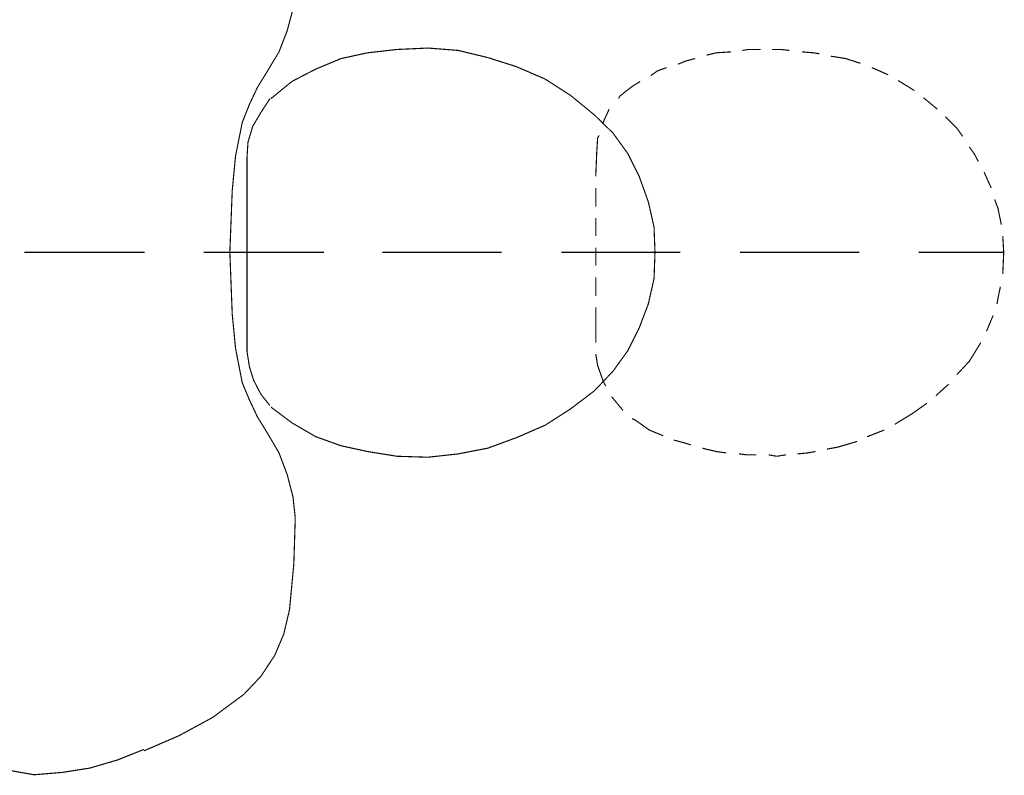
# Model space of a CAD drawing. Header units: centimetres. Extents: x 695802 to 711011, y 25963 to 44188.
# Tile 93 of 195: x 708944 to 708994, y 35995 to 36033. Entities that reach past the tile are written whole.
import ezdxf

# ---------------------------------------------------------------- set-up
doc = ezdxf.new("R2010")
doc.units = ezdxf.units.CM
doc.layers.add('H', color=7, linetype='Continuous')
doc.layers.add('Przekrojowa', color=253, linetype='Continuous', lineweight=25)

# ---------------------------------------------------------------- blocks, each defined once
blk = doc.blocks.new('zw$EDF5')
at = {"layer": 'H', "lineweight": 0, "const_width": 0.0573}
for points in [[(9.285, 262.905), (8.708, 262.785), (8.419, 262.738)], [(11.017, 263.074), (9.934, 263.025)], [(11.835, 263.025), (11.017, 263.074)], [(11.017, 263.074), (11.017, 258.792)], [(11.017, 263.074), (11.017, 258.792)], [(11.017, 263.074), (11.017, 258.792)], [(13.687, 262.616), (13.23, 262.785), (12.412, 262.953)], [(7.626, 262.448), (7.047, 262.208)], [(7.842, 262.544), (7.626, 262.448)], [(15.058, 262.087), (14.673, 262.256), (14.264, 262.448)], [(6.471, 261.919), (5.532, 261.342), (4.859, 260.717)], [(16.333, 261.342), (15.996, 261.583), (15.587, 261.799)], [(17.848, 260.14), (17.271, 260.717), (16.862, 261.006)], [(4.379, 260.307), (3.801, 259.658)], [(18.81, 259.032), (18.234, 259.731)], [(3.416, 259.202), (2.887, 258.456), (2.358, 257.59)], [(19.676, 257.757), (19.17, 258.576)], [(2.069, 257.061), (1.732, 256.195)], [(20.325, 256.435), (19.965, 257.253)], [(11.017, 255.81), (11.017, 249.796)], [(11.017, 255.81), (11.017, 249.796)], [(11.017, 255.81), (11.017, 249.796)], [(20.782, 255.112), (20.542, 255.858)], [(1.492, 255.689), (1.203, 254.703), (1.107, 254.174)], [(20.902, 254.366), (20.782, 255.112)], [(0.986, 253.597), (0.915, 253.212)], [(21.119, 252.923), (21.071, 253.5), (21.024, 253.789)], [(0.915, 253.212), (0.866, 252.683)], [(0.818, 252.105), (0.746, 251.648)], [(21.239, 251.865), (21.191, 252.274)], [(21.239, 251.408), (21.239, 251.865)], [(0.746, 251.648), (0.818, 251.239)], [(0.818, 250.615), (0.818, 250.133)], [(21.191, 249.916), (21.239, 250.205), (21.239, 250.83)], [(0.818, 250.133), (0.866, 249.749)], [(0.915, 249.098), (0.986, 248.594), (1.155, 247.895)], [(21.071, 248.594), (21.119, 249.34)], [(20.951, 248.112), (21.071, 248.594)], [(20.662, 247.079), (20.782, 247.535)], [(1.323, 247.319), (1.444, 246.909)], [(1.444, 246.909), (1.564, 246.453)], [(20.495, 246.669), (20.662, 247.079)], [(11.017, 246.789), (11.017, 240.8)], [(11.017, 246.789), (11.017, 240.8)], [(11.017, 246.789), (11.017, 240.8)], [(1.781, 245.924), (2.069, 245.225), (2.55, 244.553), (2.647, 244.359)], [(19.916, 245.298), (20.158, 245.634), (20.325, 246.091)], [(11.017, 245.514), (9.694, 245.467), (8.419, 245.178)], [(12.292, 245.467), (11.017, 245.514)], [(13.567, 245.178), (12.292, 245.467)], [(8.419, 245.178), (7.217, 244.721), (6.061, 244.144)], [(15.996, 244.144), (14.841, 244.721), (13.567, 245.178)], [(18.883, 243.735), (19.34, 244.312), (19.629, 244.769)], [(3.055, 243.903), (3.753, 243.326)], [(6.061, 244.144), (5.028, 243.398)], [(17.944, 242.46), (17.031, 243.398), (15.996, 244.144)], [(5.028, 243.398), (4.042, 242.46), (3.127, 241.257)], [(18.763, 243.687), (18.883, 243.735)], [(4.282, 243.037), (4.499, 242.917)], [(4.499, 242.917), (5.316, 242.628), (5.894, 242.532)], [(17.488, 242.869), (18.234, 243.206)], [(6.471, 242.532), (7.097, 242.532), (8.25, 242.532)], [(8.828, 242.532), (9.767, 242.532)], [(10.343, 242.532), (11.257, 242.532)], [(11.835, 242.532), (12.749, 242.532)], [(13.326, 242.532), (14.264, 242.532)], [(14.841, 242.532), (16.044, 242.58)], [(16.044, 242.58), (16.789, 242.628)], [(16.789, 242.628), (16.909, 242.7)], [(18.93, 241.257), (17.944, 242.46)], [(3.127, 241.257), (2.31, 239.982)], [(19.749, 239.982), (18.93, 241.257)], [(2.31, 239.982), (1.684, 238.539), (1.155, 237.097), (0.866, 235.605), (0.698, 234.09), (0.746, 232.526)], [(20.373, 238.539), (19.749, 239.982)], [(20.831, 237.097), (20.373, 238.539)], [(11.017, 237.793), (11.017, 231.78)], [(11.017, 237.793), (11.017, 231.78)], [(11.017, 237.793), (11.017, 231.852)], [(21.071, 231.035), (21.239, 232.526), (21.311, 234.09), (21.191, 235.605), (20.831, 237.097)], [(0.746, 232.526), (0.986, 231.035), (1.275, 229.711)], [(19.629, 227.234), (20.253, 228.437), (20.782, 229.711), (21.071, 231.035)], [(1.275, 229.711), (1.732, 228.437), (2.43, 227.234)], [(11.017, 228.845), (11.017, 222.833)], [(11.017, 228.773), (11.017, 222.783)], [(11.017, 228.773), (11.017, 222.783)], [(-6.975, 227.113), (-8.202, 226.825), (-9.284, 226.369), (-10.342, 225.67), (-11.257, 224.804), (-12.411, 223.242)], [(-2.356, 227.402), (-4.666, 227.33), (-6.975, 227.113)], [(1.901, 226.007), (0.915, 226.584), (-0.168, 226.993), (-1.275, 227.282), (-2.356, 227.402)], [(2.43, 227.234), (3.224, 226.175)], [(18.763, 226.175), (19.629, 227.234)], [(23.26, 227.282), (22.177, 226.993)], [(21.119, 226.584), (20.158, 226.007)], [(22.177, 226.993), (21.119, 226.584)], [(3.296, 226.127), (3.873, 225.67)], [(15.828, 224.974), (16.573, 225.021), (17.368, 225.261), (18.064, 225.67), (18.763, 226.127)], [(2.718, 225.503), (1.901, 226.007)], [(3.873, 225.67), (4.571, 225.309)], [(20.158, 226.007), (19.34, 225.503)], [(7.913, 224.228), (6.181, 224.395), (4.45, 224.732), (3.584, 225.094), (2.718, 225.503)], [(4.571, 225.309), (5.245, 225.094)], [(5.245, 225.094), (6.014, 224.974)], [(18.474, 225.094), (17.56, 224.732)], [(19.34, 225.503), (18.474, 225.094)], [(6.014, 224.974), (15.828, 224.974)], [(17.56, 224.732), (15.876, 224.395), (14.144, 224.228)], [(11.017, 224.108), (7.913, 224.228)], [(14.144, 224.228), (11.017, 224.108)], [(-12.411, 223.242), (-13.326, 221.558)], [(-13.326, 221.558), (-14.095, 219.778)], [(-14.023, 219.778), (-14.552, 218.454)], [(11.017, 219.826), (11.017, 213.836)], [(11.017, 219.778), (11.017, 213.764)], [(11.017, 219.778), (11.017, 213.764)], [(-14.552, 218.454), (-14.961, 217.059), (-15.178, 215.688)], [(-15.178, 215.688), (-15.298, 214.246)], [(-15.298, 214.246), (-15.058, 212.898), (-14.769, 211.576), (-14.384, 210.253)]]:
    blk.add_lwpolyline(points, dxfattribs=at)

msp = doc.modelspace()

# ---------------------------------------------------------------- block references
at = {"layer": 'Przekrojowa', "ltscale": 1.6, "xscale": -1, "rotation": 270}
msp.add_blockref('zw$EDF5', (708730.607, 36010.364), dxfattribs=at)

doc.saveas('drawing.dxf')
